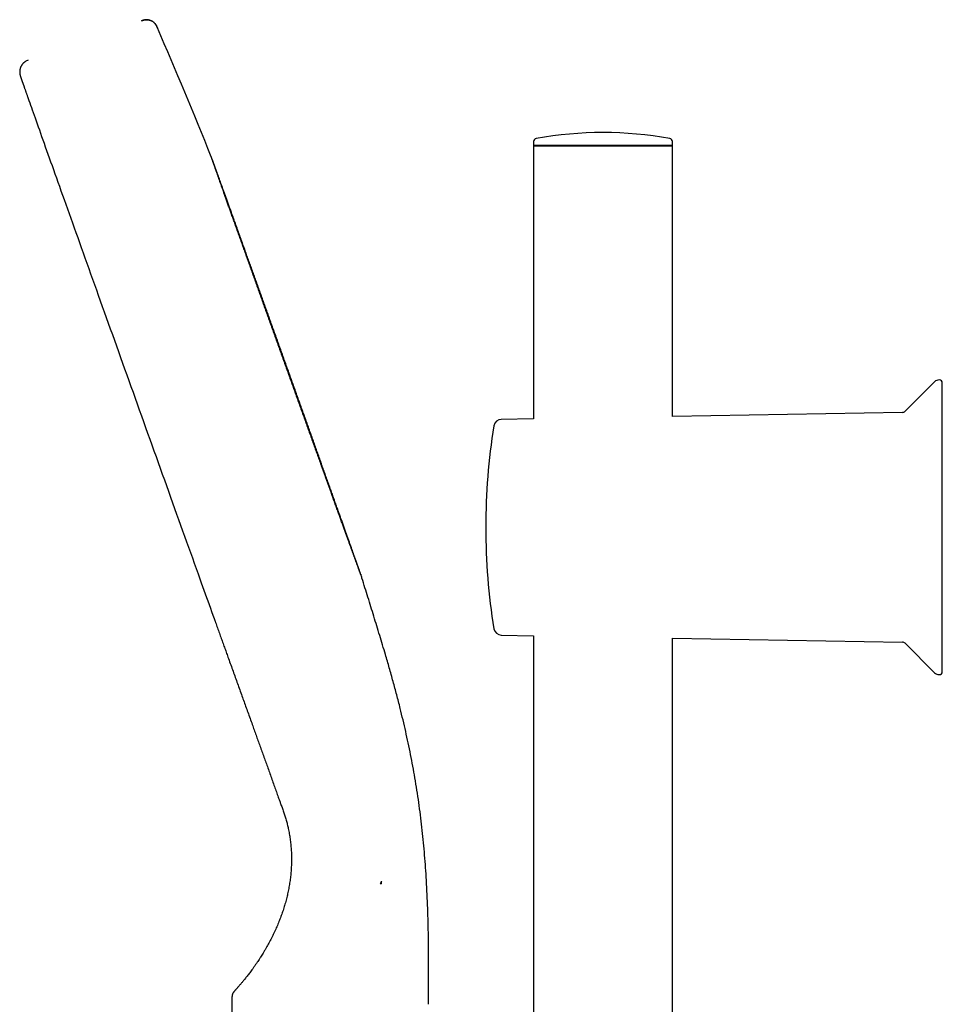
# Model space of a CAD drawing. Header units: millimetres. Extents: x 8 to 1017, y 12 to 1747.
# Tile 16 of 22: x 77 to 222, y 1591 to 1747. Entities that reach past the tile are written whole.
import ezdxf

# ---------------------------------------------------------------- set-up
doc = ezdxf.new("R2010")
doc.units = ezdxf.units.MM

msp = doc.modelspace()

# ---------------------------------------------------------------- linework, layer by layer
at = {"color": 7, "linetype": 'Continuous', "lineweight": 30}
for p, q in [((98.51, 1745.41), (98.51, 1745.41)), ((157.84, 1727.47), (157.83, 1726.78)), ((179.73, 1726.78), (179.72, 1727.47)), ((157.83, 1726.88), (168.78, 1726.88)), ((157.83, 1726.78), (157.83, 1683.71)), ((157.83, 1726.78), (179.73, 1726.78)), ((168.78, 1726.88), (179.73, 1726.88)), ((179.73, 1684.1), (179.73, 1726.78)), ((106.99, 1725.07), (106.99, 1725.07)), ((221.07, 1689.56), (216.41, 1684.91)), ((222.28, 1643.86), (222.28, 1689.36)), ((216, 1684.73), (179.73, 1684.1)), ((157.83, 1683.71), (152.73, 1683.63)), ((130.02, 1660.76), (130.02, 1660.77)), ((130.57, 1659.19), (130.57, 1659.18)), ((130.58, 1659.17), (130.58, 1659.17)), ((152.73, 1649.59), (157.83, 1649.5)), ((157.83, 1649.5), (157.83, 1484.08)), ((179.73, 1484.25), (179.73, 1649.12)), ((179.73, 1649.12), (216, 1648.49)), ((216.41, 1648.31), (221.07, 1643.65)), ((109.63, 1646.13), (109.63, 1646.14)), ((133.85, 1610.38), (133.85, 1610.76)), ((133.85, 1610.38), (133.66, 1610.38)), ((133.85, 1610.38), (133.85, 1610.38)), ((110.27, 1592.51), (110.26, 1591.52)), ((110.26, 1591.52), (109.73, 1493.52))]:
    msp.add_line(p, q, dxfattribs=at)
at = {"color": 7, "linetype": 'Continuous', "lineweight": 30, "flags": 128}
for points in [[(78.01, 1734.58), (78.13, 1734.27), (78.24, 1733.93), (78.37, 1733.58), (78.5, 1733.22), (78.63, 1732.84), (78.77, 1732.44), (78.92, 1732.04), (79.06, 1731.61), (79.22, 1731.18), (79.38, 1730.73), (79.54, 1730.26), (79.71, 1729.78), (79.89, 1729.29), (80.07, 1728.79), (80.25, 1728.27), (80.44, 1727.74), (80.63, 1727.19), (80.83, 1726.64), (81.04, 1726.07), (81.24, 1725.48), (81.45, 1724.89), (81.67, 1724.28), (81.89, 1723.66), (82.11, 1723.03), (82.34, 1722.39), (82.58, 1721.74), (82.81, 1721.07), (83.05, 1720.4), (83.3, 1719.71), (83.55, 1719.02), (83.8, 1718.31), (84.05, 1717.59), (84.31, 1716.87), (84.58, 1716.13), (84.84, 1715.38), (85.11, 1714.63), (85.38, 1713.86), (85.66, 1713.09), (85.94, 1712.31), (86.22, 1711.51), (86.51, 1710.72), (86.79, 1709.91), (87.08, 1709.09), (87.38, 1708.27), (87.67, 1707.44), (87.97, 1706.61), (88.27, 1705.77), (88.58, 1704.92), (88.88, 1704.06), (89.19, 1703.2), (89.5, 1702.33), (89.81, 1701.46), (90.12, 1700.58), (90.44, 1699.7), (90.76, 1698.81), (91.08, 1697.92), (91.4, 1697.03), (91.72, 1696.13), (92.04, 1695.23), (92.36, 1694.32), (92.69, 1693.41), (93.01, 1692.5), (93.34, 1691.58), (93.67, 1690.67), (94, 1689.75), (94.33, 1688.83), (94.66, 1687.9), (94.99, 1686.98), (95.32, 1686.06), (95.65, 1685.13), (95.98, 1684.21), (96.31, 1683.28), (96.64, 1682.36), (96.97, 1681.43), (97.3, 1680.51), (97.63, 1679.59), (97.96, 1678.67), (98.29, 1677.75), (98.62, 1676.83), (98.95, 1675.91), (99.28, 1675), (99.6, 1674.09), (99.93, 1673.18), (100.25, 1672.28), (100.57, 1671.38), (100.89, 1670.48), (101.21, 1669.59), (101.53, 1668.7), (101.85, 1667.81), (102.17, 1666.94), (102.48, 1666.06), (102.79, 1665.19), (103.1, 1664.33), (103.41, 1663.47), (103.71, 1662.62), (104.02, 1661.77), (104.32, 1660.94), (104.62, 1660.1), (104.91, 1659.28), (105.2, 1658.46)], [(105.2, 1658.46), (105.42, 1657.87), (105.63, 1657.28), (105.84, 1656.7), (106.04, 1656.12), (106.25, 1655.55), (106.45, 1654.98), (106.66, 1654.41), (106.86, 1653.85), (107.06, 1653.3), (107.26, 1652.74), (107.45, 1652.2), (107.57, 1651.88)], [(133.85, 1610.38), (133.85, 1610.43), (133.85, 1610.48), (133.85, 1610.52), (133.85, 1610.57), (133.85, 1610.62), (133.85, 1610.66), (133.85, 1610.71), (133.85, 1610.76)]]:
    msp.add_lwpolyline(points, dxfattribs=at)
at = {"color": 7, "linetype": 'Continuous', "lineweight": 30}
for centre, radius, start, end in [((-718.39, 1392.54), 889.85, 21.9433, 23.36231), ((78.79, 1738.43), 1.99, 109.5243, 125.0106), ((168.78, 1668.62), 60.26, 79.9391, 100.0609), ((158.34, 1727.46), 0.5, 100.0609, 179), ((179.22, 1727.46), 0.5, 1, 79.9391), ((221.78, 1688.86), 1, 90, 135), ((221.78, 1689.36), 0.5, 0, 90), ((215.99, 1685.33), 0.6, 271, 315), ((250.28, 1666.61), 100, 170.7875, 180), ((152.76, 1682.43), 1.2, 91, 170.7875), ((250.28, 1666.61), 100, 180, 189.2125), ((152.76, 1650.79), 1.2, 189.2125, 269), ((215.99, 1647.89), 0.6, 45, 89), ((221.78, 1644.36), 1, 225, 270), ((221.78, 1643.86), 0.5, 270, 0), ((159.72, 1597.24), 29.19, 152.4235, 153.25)]:
    msp.add_arc(centre, radius, start, end, dxfattribs=at)
for points, knots in [([(98.51, 1745.41), (98.5, 1745.43), (98.47, 1745.48), (98.44, 1745.56), (98.4, 1745.65), (98.36, 1745.73), (98.31, 1745.81), (98.26, 1745.89), (98.21, 1745.97), (98.15, 1746.05), (98.08, 1746.12), (98.01, 1746.19), (97.94, 1746.26), (97.83, 1746.35), (97.69, 1746.44), (97.51, 1746.53), (97.32, 1746.61), (97.12, 1746.65), (96.93, 1746.68), (96.73, 1746.68), (96.54, 1746.66), (96.36, 1746.63), (96.18, 1746.58), (96.07, 1746.54), (96.02, 1746.52)], [0, 0, 0, 0, 0.0472798, 0.1039112, 0.1582805, 0.2092644, 0.2558264, 0.2971081, 0.332892, 0.3644755, 0.3934129, 0.4209922, 0.4481037, 0.4752285, 0.5299801, 0.58522, 0.6406016, 0.695623, 0.7497787, 0.8027488, 0.8545207, 0.9052502, 0.9551914, 1, 1, 1, 1]), ([(96.02, 1746.52), (96.08, 1746.54), (96.19, 1746.58), (96.37, 1746.63), (96.55, 1746.67), (96.74, 1746.68), (96.93, 1746.68), (97.13, 1746.65), (97.32, 1746.6), (97.51, 1746.53), (97.69, 1746.44), (97.85, 1746.33), (98.01, 1746.2), (98.14, 1746.06), (98.25, 1745.91), (98.35, 1745.75), (98.43, 1745.59), (98.48, 1745.48), (98.5, 1745.42)], [0, 0, 0, 0, 0.059121, 0.118802, 0.179417, 0.241227, 0.304354, 0.368733, 0.434093, 0.499993, 0.565894, 0.631256, 0.695638, 0.758769, 0.820581, 0.881198, 0.94088, 1, 1, 1, 1]), ([(77.64, 1740.06), (77.64, 1740.06), (77.6, 1740.04), (77.53, 1739.98), (77.43, 1739.9), (77.34, 1739.81), (77.26, 1739.72), (77.18, 1739.62), (77.11, 1739.51), (77.05, 1739.41), (76.99, 1739.3), (76.94, 1739.18), (76.89, 1739.07), (76.86, 1738.95), (76.83, 1738.83), (76.81, 1738.72), (76.8, 1738.62), (76.79, 1738.53), (76.79, 1738.44), (76.79, 1738.37), (76.8, 1738.3), (76.8, 1738.24), (76.81, 1738.19), (76.81, 1738.15), (76.82, 1738.1), (76.82, 1738.07), (76.83, 1738.03), (76.84, 1738), (76.84, 1737.97), (76.85, 1737.94), (76.86, 1737.91), (76.87, 1737.89), (76.87, 1737.86), (76.88, 1737.83), (76.89, 1737.8), (76.9, 1737.76), (76.92, 1737.71), (76.94, 1737.67), (76.95, 1737.61), (76.97, 1737.56), (76.99, 1737.5), (77.02, 1737.43), (77.04, 1737.36), (77.07, 1737.28), (77.1, 1737.19), (77.13, 1737.1), (77.16, 1737), (77.2, 1736.9), (77.24, 1736.79), (77.28, 1736.67), (77.32, 1736.55), (77.37, 1736.42), (77.42, 1736.28), (77.47, 1736.14), (77.52, 1735.99), (77.57, 1735.84), (77.63, 1735.68), (77.69, 1735.51), (77.75, 1735.33), (77.81, 1735.15), (77.88, 1734.97), (77.94, 1734.78), (77.99, 1734.65), (78.01, 1734.59)], [0, 0, 0, 0, 0.000587, 0.006463, 0.012326, 0.018177, 0.024015, 0.029841, 0.035654, 0.041454, 0.047238, 0.053003, 0.058744, 0.06445, 0.070097, 0.075646, 0.080458, 0.084915, 0.088973, 0.092657, 0.09603, 0.099179, 0.102194, 0.105172, 0.108171, 0.111294, 0.114651, 0.118368, 0.122596, 0.127525, 0.133408, 0.140607, 0.149674, 0.16157, 0.180463, 0.210489, 0.242299, 0.276209, 0.303761, 0.332704, 0.361775, 0.390887, 0.420003, 0.449115, 0.478223, 0.50733, 0.536437, 0.565546, 0.594658, 0.623774, 0.652894, 0.682019, 0.711149, 0.740283, 0.769421, 0.798564, 0.827711, 0.856862, 0.886018, 0.915176, 0.944339, 0.973504, 1, 1, 1, 1]), ([(118.83, 1692.15), (118.8, 1692.24), (118.71, 1692.49), (118.56, 1692.9), (118.38, 1693.4), (118.21, 1693.89), (118.03, 1694.38), (117.86, 1694.87), (117.68, 1695.36), (117.51, 1695.84), (117.33, 1696.33), (117.16, 1696.82), (116.98, 1697.31), (116.81, 1697.79), (116.64, 1698.27), (116.46, 1698.76), (116.29, 1699.24), (116.12, 1699.72), (115.95, 1700.19), (115.78, 1700.67), (115.61, 1701.14), (115.44, 1701.61), (115.27, 1702.08), (115.1, 1702.55), (114.94, 1703.02), (114.77, 1703.48), (114.61, 1703.94), (114.44, 1704.4), (114.28, 1704.85), (114.12, 1705.3), (113.96, 1705.75), (113.8, 1706.2), (113.64, 1706.64), (113.48, 1707.08), (113.32, 1707.52), (113.17, 1707.95), (113.02, 1708.38), (112.86, 1708.8), (112.71, 1709.22), (112.56, 1709.64), (112.41, 1710.06), (112.27, 1710.47), (112.12, 1710.87), (111.98, 1711.27), (111.83, 1711.67), (111.69, 1712.07), (111.55, 1712.45), (111.41, 1712.84), (111.28, 1713.22), (111.14, 1713.59), (111.01, 1713.96), (110.88, 1714.33), (110.75, 1714.69), (110.62, 1715.04), (110.5, 1715.39), (110.37, 1715.74), (110.25, 1716.08), (110.13, 1716.41), (110.01, 1716.74), (109.89, 1717.07), (109.78, 1717.38), (109.67, 1717.7), (109.56, 1718), (109.45, 1718.3), (109.34, 1718.6), (109.24, 1718.89), (109.14, 1719.17), (109.04, 1719.45), (108.94, 1719.72), (108.84, 1719.98), (108.75, 1720.24), (108.66, 1720.49), (108.57, 1720.74), (108.48, 1720.98), (108.4, 1721.21), (108.32, 1721.44), (108.24, 1721.66), (108.16, 1721.87), (108.09, 1722.08), (108.01, 1722.28), (107.94, 1722.48), (107.88, 1722.66), (107.81, 1722.84), (107.75, 1723.02), (107.69, 1723.18), (107.63, 1723.34), (107.57, 1723.5), (107.52, 1723.64), (107.47, 1723.78), (107.42, 1723.91), (107.38, 1724.04), (107.33, 1724.15), (107.29, 1724.27), (107.26, 1724.37), (107.22, 1724.47), (107.19, 1724.56), (107.16, 1724.64), (107.13, 1724.72), (107.1, 1724.79), (107.08, 1724.85), (107.06, 1724.91), (107.04, 1724.96), (107.02, 1725.01), (107.01, 1725.04), (107, 1725.06), (107, 1725.07)], [0, 0, 0, 0, 0.005138, 0.0149005, 0.0246631, 0.0344257, 0.0441882, 0.0539508, 0.0637134, 0.0734759, 0.0832385, 0.0930011, 0.1027637, 0.1125263, 0.1222889, 0.1320515, 0.1418141, 0.1515768, 0.1613394, 0.171102, 0.1808647, 0.1906274, 0.20039, 0.2101527, 0.2199154, 0.2296781, 0.2394409, 0.2492036, 0.2589664, 0.2687292, 0.278492, 0.2882548, 0.2980177, 0.3077806, 0.3175435, 0.3273064, 0.3370694, 0.3468323, 0.3565954, 0.3663584, 0.3761215, 0.3858847, 0.3956478, 0.405411, 0.4151743, 0.4249376, 0.434701, 0.4444644, 0.4542279, 0.4639915, 0.4737551, 0.4835188, 0.4932825, 0.5030464, 0.5128104, 0.5225744, 0.5323386, 0.5421028, 0.5518672, 0.5616317, 0.5713964, 0.5811612, 0.5909262, 0.6006914, 0.6104568, 0.6202224, 0.6299882, 0.6397543, 0.6495207, 0.6592875, 0.6690545, 0.678822, 0.6885899, 0.6983583, 0.7081272, 0.7178968, 0.727667, 0.737438, 0.7472099, 0.7569828, 0.7667568, 0.7765321, 0.786309, 0.7960877, 0.8058684, 0.8156516, 0.8254377, 0.8352273, 0.8450211, 0.8548201, 0.8646254, 0.8744386, 0.8842618, 0.8940978, 0.9039507, 0.9138262, 0.9237325, 0.9336824, 0.9436963, 0.9538088, 0.9640832, 0.9746508, 0.9858402, 0.9988859, 1, 1, 1, 1]), ([(129.99, 1660.76), (129.98, 1660.78), (129.95, 1660.86), (129.91, 1660.99), (129.85, 1661.15), (129.79, 1661.32), (129.72, 1661.5), (129.66, 1661.68), (129.59, 1661.87), (129.52, 1662.06), (129.44, 1662.27), (129.37, 1662.47), (129.29, 1662.69), (129.21, 1662.91), (129.13, 1663.14), (129.04, 1663.38), (128.96, 1663.62), (128.87, 1663.87), (128.77, 1664.12), (128.68, 1664.38), (128.58, 1664.65), (128.49, 1664.92), (128.38, 1665.2), (128.28, 1665.49), (128.18, 1665.78), (128.07, 1666.08), (127.96, 1666.38), (127.85, 1666.69), (127.74, 1667), (127.62, 1667.32), (127.5, 1667.65), (127.39, 1667.98), (127.26, 1668.31), (127.14, 1668.66), (127.02, 1669), (126.89, 1669.35), (126.76, 1669.71), (126.63, 1670.07), (126.5, 1670.44), (126.37, 1670.81), (126.23, 1671.19), (126.09, 1671.57), (125.96, 1671.96), (125.82, 1672.35), (125.67, 1672.74), (125.53, 1673.14), (125.39, 1673.55), (125.24, 1673.95), (125.09, 1674.36), (124.94, 1674.78), (124.79, 1675.2), (124.64, 1675.62), (124.49, 1676.05), (124.33, 1676.48), (124.18, 1676.91), (124.02, 1677.35), (123.86, 1677.79), (123.7, 1678.24), (123.54, 1678.68), (123.38, 1679.13), (123.22, 1679.59), (123.05, 1680.04), (122.89, 1680.5), (122.73, 1680.96), (122.56, 1681.42), (122.39, 1681.89), (122.22, 1682.36), (122.06, 1682.83), (121.89, 1683.3), (121.72, 1683.78), (121.55, 1684.25), (121.37, 1684.73), (121.2, 1685.21), (121.03, 1685.69), (120.86, 1686.17), (120.68, 1686.66), (120.51, 1687.14), (120.34, 1687.63), (120.16, 1688.12), (119.99, 1688.6), (119.81, 1689.09), (119.64, 1689.58), (119.46, 1690.07), (119.29, 1690.56), (119.11, 1691.06), (118.93, 1691.55), (118.76, 1692.04), (118.58, 1692.53), (118.41, 1693.02), (118.23, 1693.51), (118.06, 1694), (117.88, 1694.49), (117.7, 1694.98), (117.53, 1695.47), (117.35, 1695.96), (117.18, 1696.45), (117.01, 1696.93), (116.83, 1697.42), (116.66, 1697.9), (116.49, 1698.39), (116.31, 1698.87), (116.14, 1699.35), (115.97, 1699.83), (115.8, 1700.3), (115.63, 1700.78), (115.46, 1701.25), (115.29, 1701.72), (115.13, 1702.19), (114.96, 1702.66), (114.79, 1703.12), (114.63, 1703.59), (114.47, 1704.05), (114.3, 1704.5), (114.14, 1704.96), (113.98, 1705.41), (113.82, 1705.85), (113.66, 1706.3), (113.5, 1706.74), (113.35, 1707.18), (113.19, 1707.62), (113.04, 1708.05), (112.88, 1708.48), (112.73, 1708.9), (112.58, 1709.32), (112.43, 1709.74), (112.29, 1710.15), (112.14, 1710.56), (112, 1710.96), (111.85, 1711.36), (111.71, 1711.76), (111.57, 1712.15), (111.43, 1712.54), (111.3, 1712.92), (111.16, 1713.3), (111.03, 1713.68), (110.9, 1714.04), (110.77, 1714.41), (110.64, 1714.77), (110.51, 1715.12), (110.39, 1715.47), (110.27, 1715.81), (110.15, 1716.15), (110.03, 1716.48), (109.91, 1716.81), (109.8, 1717.13), (109.68, 1717.45), (109.57, 1717.76), (109.47, 1718.07), (109.36, 1718.36), (109.26, 1718.66), (109.15, 1718.94), (109.05, 1719.23), (108.96, 1719.5), (108.86, 1719.77), (108.77, 1720.03), (108.68, 1720.29), (108.59, 1720.54), (108.5, 1720.78), (108.42, 1721.02), (108.33, 1721.25), (108.25, 1721.48), (108.18, 1721.7), (108.1, 1721.91), (108.03, 1722.11), (107.96, 1722.31), (107.89, 1722.5), (107.83, 1722.69), (107.76, 1722.86), (107.7, 1723.04), (107.64, 1723.2), (107.59, 1723.36), (107.54, 1723.51), (107.49, 1723.65), (107.44, 1723.78), (107.39, 1723.91), (107.35, 1724.03), (107.31, 1724.15), (107.27, 1724.25), (107.24, 1724.35), (107.21, 1724.45), (107.18, 1724.53), (107.15, 1724.61), (107.13, 1724.68), (107.11, 1724.74), (107.09, 1724.79), (107.07, 1724.84), (107.06, 1724.87), (107.05, 1724.9), (107.05, 1724.91), (107.04, 1724.92), (107.04, 1724.92), (107.04, 1724.93)], [0, 0, 0, 0, 0.002899, 0.008234, 0.013572, 0.018912, 0.024253, 0.029595, 0.034939, 0.040283, 0.045629, 0.050975, 0.056321, 0.061668, 0.067016, 0.072364, 0.077712, 0.083061, 0.08841, 0.093759, 0.099109, 0.104458, 0.109808, 0.115158, 0.120508, 0.125859, 0.131209, 0.13656, 0.141911, 0.147261, 0.152612, 0.157963, 0.163314, 0.168665, 0.174017, 0.179368, 0.184719, 0.190071, 0.195422, 0.200773, 0.206125, 0.211476, 0.216828, 0.22218, 0.227531, 0.232883, 0.238235, 0.243586, 0.248938, 0.25429, 0.259642, 0.264994, 0.270345, 0.275697, 0.281049, 0.286401, 0.291753, 0.297105, 0.302457, 0.307809, 0.313161, 0.318513, 0.323865, 0.329217, 0.334569, 0.339921, 0.345273, 0.350625, 0.355977, 0.361329, 0.366681, 0.372033, 0.377385, 0.382737, 0.388089, 0.393441, 0.398793, 0.404145, 0.409497, 0.414849, 0.420201, 0.425554, 0.430906, 0.436258, 0.44161, 0.446962, 0.452314, 0.457666, 0.463018, 0.46837, 0.473722, 0.479075, 0.484427, 0.489779, 0.495131, 0.500483, 0.505835, 0.511187, 0.516539, 0.521891, 0.527243, 0.532595, 0.537947, 0.543299, 0.548651, 0.554004, 0.559356, 0.564708, 0.57006, 0.575412, 0.580764, 0.586116, 0.591468, 0.59682, 0.602172, 0.607524, 0.612875, 0.618227, 0.623579, 0.628931, 0.634283, 0.639635, 0.644987, 0.650339, 0.65569, 0.661042, 0.666394, 0.671746, 0.677098, 0.682449, 0.687801, 0.693153, 0.698504, 0.703856, 0.709207, 0.714559, 0.71991, 0.725262, 0.730613, 0.735964, 0.741315, 0.746667, 0.752018, 0.757369, 0.76272, 0.768071, 0.773421, 0.778772, 0.784123, 0.789473, 0.794824, 0.800174, 0.805524, 0.810874, 0.816223, 0.821573, 0.826922, 0.832271, 0.83762, 0.842968, 0.848316, 0.853664, 0.859011, 0.864358, 0.869704, 0.875049, 0.880394, 0.885738, 0.89108, 0.896422, 0.901762, 0.9071, 0.912436, 0.917769, 0.9231, 0.928427, 0.933748, 0.939064, 0.944372, 0.94967, 0.954955, 0.960222, 0.965463, 0.97067, 0.975825, 0.980905, 0.985867, 0.990124, 0.994026, 0.997467, 1, 1, 1, 1]), ([(130.02, 1660.76), (130.01, 1660.81), (129.97, 1660.91), (129.91, 1661.07), (129.86, 1661.24), (129.79, 1661.41), (129.73, 1661.59), (129.66, 1661.78), (129.6, 1661.97), (129.52, 1662.17), (129.45, 1662.38), (129.37, 1662.59), (129.3, 1662.82), (129.22, 1663.04), (129.13, 1663.28), (129.05, 1663.52), (128.96, 1663.76), (128.87, 1664.02), (128.78, 1664.27), (128.68, 1664.54), (128.59, 1664.81), (128.49, 1665.09), (128.39, 1665.37), (128.29, 1665.66), (128.18, 1665.96), (128.07, 1666.26), (127.96, 1666.56), (127.85, 1666.88), (127.74, 1667.2), (127.62, 1667.52), (127.51, 1667.85), (127.39, 1668.18), (127.27, 1668.52), (127.14, 1668.87), (127.02, 1669.22), (126.89, 1669.57), (126.76, 1669.93), (126.63, 1670.3), (126.5, 1670.67), (126.37, 1671.05), (126.23, 1671.43), (126.1, 1671.81), (125.96, 1672.2), (125.82, 1672.59), (125.68, 1672.99), (125.53, 1673.39), (125.39, 1673.8), (125.24, 1674.21), (125.09, 1674.62), (124.94, 1675.04), (124.79, 1675.46), (124.64, 1675.89), (124.49, 1676.32), (124.33, 1676.75), (124.18, 1677.19), (124.02, 1677.63), (123.86, 1678.07), (123.7, 1678.52), (123.54, 1678.97), (123.38, 1679.42), (123.22, 1679.87), (123.06, 1680.33), (122.89, 1680.79), (122.73, 1681.25), (122.56, 1681.72), (122.39, 1682.19), (122.23, 1682.65), (122.06, 1683.13), (121.89, 1683.6), (121.72, 1684.08), (121.55, 1684.55), (121.38, 1685.03), (121.2, 1685.51), (121.03, 1686), (120.86, 1686.48), (120.68, 1686.96), (120.51, 1687.45), (120.34, 1687.94), (120.16, 1688.43), (119.99, 1688.91), (119.81, 1689.4), (119.64, 1689.89), (119.46, 1690.38), (119.29, 1690.88), (119.11, 1691.37), (118.96, 1691.79), (118.86, 1692.06), (118.83, 1692.15)], [0, 0, 0, 0, 0.011769, 0.023619, 0.035464, 0.047305, 0.059144, 0.07098, 0.082814, 0.094646, 0.106477, 0.118306, 0.130134, 0.14196, 0.153786, 0.165612, 0.177436, 0.18926, 0.201083, 0.212905, 0.224727, 0.236549, 0.248371, 0.260192, 0.272012, 0.283833, 0.295653, 0.307473, 0.319292, 0.331112, 0.342931, 0.35475, 0.366569, 0.378388, 0.390206, 0.402025, 0.413843, 0.425662, 0.43748, 0.449298, 0.461116, 0.472934, 0.484752, 0.496569, 0.508387, 0.520205, 0.532022, 0.54384, 0.555657, 0.567475, 0.579292, 0.59111, 0.602927, 0.614744, 0.626561, 0.638379, 0.650196, 0.662013, 0.67383, 0.685647, 0.697464, 0.709281, 0.721098, 0.732915, 0.744732, 0.756549, 0.768366, 0.780183, 0.792, 0.803817, 0.815633, 0.82745, 0.839267, 0.851084, 0.862901, 0.874718, 0.886534, 0.898351, 0.910168, 0.921985, 0.933801, 0.945618, 0.957435, 0.969252, 0.981069, 0.992885, 1, 1, 1, 1]), ([(130.51, 1659.33), (130.51, 1659.33), (130.51, 1659.33), (130.51, 1659.33), (130.51, 1659.34), (130.51, 1659.35), (130.5, 1659.37), (130.49, 1659.39), (130.48, 1659.41), (130.47, 1659.44), (130.46, 1659.47), (130.45, 1659.51), (130.43, 1659.55), (130.41, 1659.6), (130.39, 1659.67), (130.36, 1659.73), (130.33, 1659.81), (130.3, 1659.91), (130.26, 1660.01), (130.22, 1660.13), (130.17, 1660.26), (130.12, 1660.41), (130.06, 1660.57), (130.01, 1660.7), (129.99, 1660.76)], [0, 0, 0, 0, 0.002875, 0.025986, 0.050154, 0.077326, 0.10806, 0.142354, 0.1754, 0.21119, 0.249723, 0.291002, 0.335029, 0.38095, 0.429535, 0.480793, 0.534736, 0.592564, 0.653222, 0.716737, 0.783135, 0.852451, 0.924725, 1, 1, 1, 1]), ([(130.57, 1659.2), (130.57, 1659.2), (130.56, 1659.22), (130.55, 1659.25), (130.53, 1659.3), (130.52, 1659.35), (130.5, 1659.39), (130.49, 1659.42), (130.48, 1659.45), (130.47, 1659.47), (130.47, 1659.5), (130.46, 1659.52), (130.45, 1659.55), (130.43, 1659.59), (130.42, 1659.63), (130.4, 1659.68), (130.38, 1659.74), (130.36, 1659.8), (130.34, 1659.87), (130.31, 1659.95), (130.28, 1660.04), (130.24, 1660.14), (130.21, 1660.24), (130.17, 1660.35), (130.12, 1660.48), (130.07, 1660.62), (130.04, 1660.71), (130.02, 1660.77)], [0, 0, 0, 0, 0.015441, 0.073033, 0.127052, 0.177507, 0.224407, 0.249173, 0.272822, 0.295356, 0.316803, 0.339597, 0.365325, 0.393989, 0.425586, 0.460118, 0.497585, 0.537986, 0.581321, 0.627593, 0.676801, 0.724488, 0.774645, 0.827273, 0.882373, 0.939948, 1, 1, 1, 1]), ([(141.26, 1591.36), (141.26, 1591.66), (141.27, 1592.26), (141.27, 1593.16), (141.28, 1594.06), (141.28, 1594.95), (141.28, 1595.85), (141.28, 1596.75), (141.28, 1597.77), (141.28, 1598.91), (141.27, 1600.16), (141.25, 1601.4), (141.23, 1602.95), (141.19, 1604.84), (141.12, 1607.04), (141.02, 1609.24), (140.91, 1611.37), (140.77, 1613.41), (140.61, 1615.37), (140.43, 1617.33), (140.23, 1619.28), (139.99, 1621.23), (139.73, 1623.18), (139.44, 1625.13), (139.13, 1627.04), (138.79, 1628.91), (138.44, 1630.75), (138.06, 1632.58), (137.66, 1634.4), (137.24, 1636.22), (136.77, 1638.15), (136.25, 1640.17), (135.68, 1642.3), (135.08, 1644.42), (134.38, 1646.84), (133.56, 1649.55), (132.64, 1652.56), (131.71, 1655.57), (131.02, 1657.77), (130.64, 1658.97), (130.58, 1659.17)], [0, 0, 0, 0, 0.013024, 0.026052, 0.039089, 0.052089, 0.065005, 0.077962, 0.091167, 0.109532, 0.12752, 0.145313, 0.163199, 0.195139, 0.227061, 0.258977, 0.290886, 0.319365, 0.347829, 0.37628, 0.404697, 0.433152, 0.461652, 0.490138, 0.518623, 0.545686, 0.572745, 0.599798, 0.626843, 0.653882, 0.68091, 0.712764, 0.744569, 0.776626, 0.808483, 0.854095, 0.899691, 0.945281, 0.990892, 1, 1, 1, 1]), ([(107.57, 1651.87), (107.58, 1651.85), (107.69, 1651.53), (107.9, 1650.94), (108.21, 1650.1), (108.5, 1649.28), (108.79, 1648.47), (109.08, 1647.68), (109.36, 1646.9), (109.54, 1646.39), (109.63, 1646.14)], [0, 0, 0, 0, 0.013015, 0.153801, 0.294671, 0.435646, 0.576698, 0.717796, 0.858907, 1, 1, 1, 1]), ([(109.63, 1646.13), (109.75, 1645.8), (109.99, 1645.13), (110.34, 1644.15), (110.7, 1643.17), (111.05, 1642.2), (111.4, 1641.23), (111.74, 1640.26), (112.08, 1639.32), (112.42, 1638.38), (112.76, 1637.43), (113.11, 1636.47), (113.44, 1635.55), (113.75, 1634.67), (114.06, 1633.83), (114.36, 1632.98), (114.67, 1632.12), (114.98, 1631.25), (115.29, 1630.38), (115.61, 1629.51), (115.92, 1628.64), (116.24, 1627.75), (116.56, 1626.84), (116.88, 1625.96), (117.19, 1625.09), (117.48, 1624.28), (117.67, 1623.74), (117.76, 1623.5)], [0, 0, 0, 0, 0.047591, 0.09517, 0.142737, 0.190298, 0.237854, 0.285402, 0.330238, 0.375064, 0.41988, 0.464677, 0.509482, 0.54685, 0.584244, 0.621591, 0.658819, 0.695912, 0.732991, 0.768053, 0.803224, 0.838464, 0.873739, 0.909016, 0.940878, 0.972698, 1, 1, 1, 1]), ([(117.76, 1623.5), (117.82, 1623.34), (117.95, 1622.97), (118.16, 1622.39), (118.39, 1621.74), (118.61, 1621.09), (118.81, 1620.43), (118.99, 1619.76), (119.16, 1619.04), (119.31, 1618.27), (119.44, 1617.45), (119.54, 1616.62), (119.61, 1615.78), (119.66, 1614.94), (119.67, 1614.08), (119.64, 1613.23), (119.59, 1612.38), (119.51, 1611.53), (119.4, 1610.68), (119.26, 1609.84), (119.1, 1609.01), (118.9, 1608.18), (118.69, 1607.37), (118.45, 1606.56), (118.19, 1605.77), (117.9, 1604.99), (117.59, 1604.2), (117.25, 1603.39), (116.88, 1602.58), (116.49, 1601.79), (116.08, 1601.02), (115.8, 1600.52), (115.66, 1600.27)], [0, 0, 0, 0, 0.0214952, 0.0501367, 0.0787751, 0.107414, 0.136055, 0.1646975, 0.1933376, 0.2270884, 0.2608429, 0.2946007, 0.3283532, 0.3627985, 0.397243, 0.4316843, 0.466129, 0.500573, 0.5350163, 0.5694579, 0.6039054, 0.6383438, 0.6727875, 0.707234, 0.7416742, 0.7761209, 0.810566, 0.8484489, 0.8863382, 0.9242258, 0.9621108, 1, 1, 1, 1]), ([(115.66, 1600.27), (115.58, 1600.13), (115.42, 1599.85), (115.12, 1599.36), (114.91, 1599.01), (114.77, 1598.8)], [0, 0, 0, 0, 0.279938, 0.559922, 1, 1, 1, 1]), ([(114.77, 1598.8), (114.69, 1598.68), (114.55, 1598.45), (114.4, 1598.23), (114.33, 1598.13)], [0, 0, 0, 0, 0.559926, 1, 1, 1, 1]), ([(114.32, 1598.1), (114.23, 1597.97), (114.05, 1597.71), (113.79, 1597.33), (113.54, 1596.98), (113.3, 1596.65), (113.07, 1596.35), (112.86, 1596.07), (112.66, 1595.81), (112.47, 1595.57), (112.29, 1595.34), (112.11, 1595.12), (111.94, 1594.92), (111.79, 1594.73), (111.65, 1594.57), (111.53, 1594.42), (111.42, 1594.29), (111.31, 1594.17), (111.21, 1594.05), (111.11, 1593.94), (111.01, 1593.83), (110.92, 1593.73), (110.84, 1593.64), (110.77, 1593.56), (110.71, 1593.49), (110.67, 1593.44), (110.63, 1593.4), (110.6, 1593.37), (110.58, 1593.35), (110.57, 1593.33), (110.56, 1593.32), (110.55, 1593.31), (110.54, 1593.3), (110.53, 1593.29), (110.52, 1593.27), (110.51, 1593.25), (110.49, 1593.23), (110.48, 1593.21), (110.46, 1593.18), (110.44, 1593.14), (110.41, 1593.1), (110.38, 1593.04), (110.35, 1592.96), (110.32, 1592.87), (110.29, 1592.76), (110.27, 1592.64), (110.27, 1592.55), (110.27, 1592.51)], [0, 0, 0, 0, 0.045103, 0.0888037, 0.131101, 0.171995, 0.2114848, 0.2488991, 0.284953, 0.3196447, 0.3529689, 0.3891724, 0.4235999, 0.456244, 0.4870981, 0.5161559, 0.54351, 0.5705932, 0.5978834, 0.6293252, 0.6610399, 0.6930327, 0.7253067, 0.7578602, 0.7898993, 0.8201622, 0.8451765, 0.8688266, 0.8911167, 0.9120499, 0.9186159, 0.9243354, 0.9291517, 0.9348019, 0.9370294, 0.9389699, 0.9407667, 0.9431916, 0.9455371, 0.9484952, 0.9524578, 0.9575752, 0.9638477, 0.9712652, 0.979801, 0.9894056, 1, 1, 1, 1])]:
    msp.add_open_spline(points, degree=3, knots=knots, dxfattribs=at)

doc.saveas('drawing.dxf')
